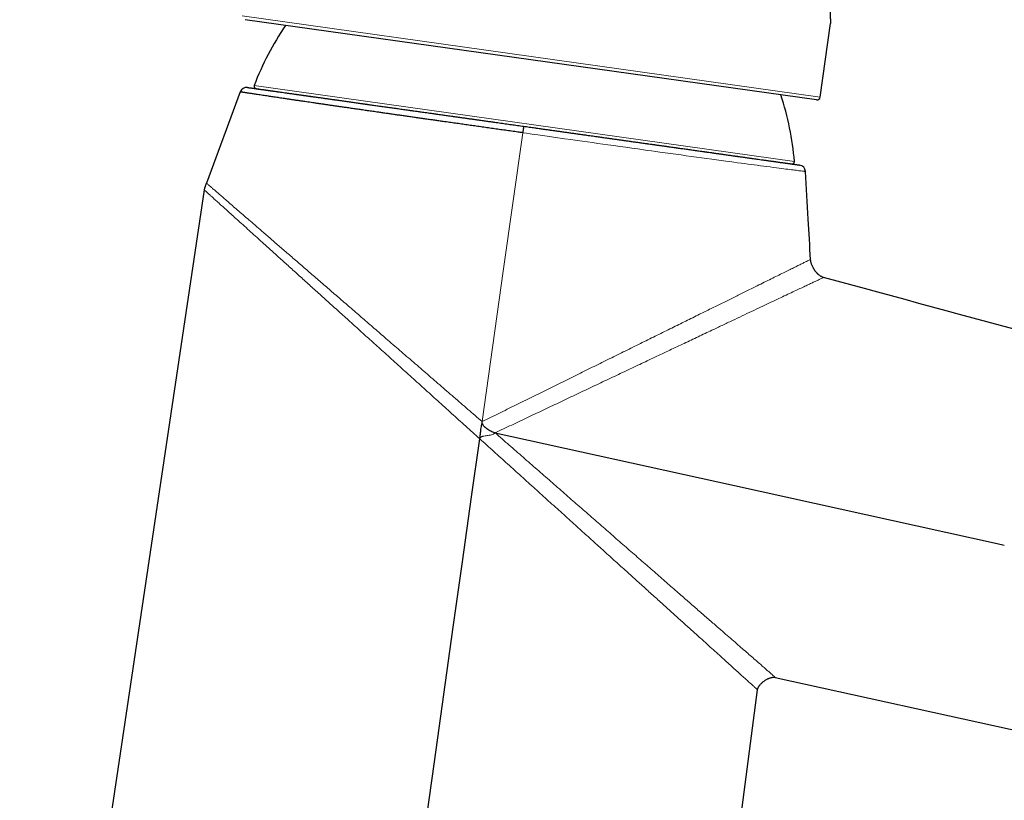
# Model space of a CAD drawing. Header units: millimetres. Extents: x 8 to 761, y 12 to 790.
# Tile 233 of 240: x 616 to 701, y 626 to 694. Entities that reach past the tile are written whole.
import ezdxf

# ---------------------------------------------------------------- set-up
doc = ezdxf.new("R2010")
doc.units = ezdxf.units.MM

msp = doc.modelspace()

# ---------------------------------------------------------------- linework, layer by layer
at = {"color": 252, "linetype": 'Continuous', "lineweight": 0}
for p, q in [((634.885, 694.462), (684.993, 687.42)), ((635.924, 688.415), (682.755, 681.833))]:
    msp.add_line(p, q, dxfattribs=at)
at = {"color": 7, "linetype": 'Continuous', "lineweight": 30}
for p, q in [((684.654, 687.164), (635.141, 694.123)), ((684.993, 687.42), (685.891, 693.807)), ((634.708, 687.862), (631.783, 679.96)), ((631.59, 679.373), (615.598, 572.051)), ((681.098, 637.123), (724.964, 627.445)), ((671.212, 571.885), (679.558, 636.045))]:
    msp.add_line(p, q, dxfattribs=at)
at = {"color": 252, "linetype": 'Continuous', "lineweight": 0, "flags": 128}
for points in [[(659.203, 684.322), (657.52, 672.333), (655.688, 659.285)], [(683.712, 680.965), (683.709, 680.965), (683.694, 680.967), (683.67, 680.97), (683.636, 680.974), (683.587, 680.981), (683.525, 680.988), (683.445, 680.998), (683.35, 681.01), (683.253, 681.022), (683.145, 681.036), (683.026, 681.051), (682.895, 681.068), (682.774, 681.083), (682.645, 681.099), (682.507, 681.117), (682.362, 681.135), (682.197, 681.156), (682.022, 681.179), (681.838, 681.202), (681.645, 681.227), (681.424, 681.256), (681.191, 681.286), (680.921, 681.321), (680.637, 681.358), (680.374, 681.392), (680.1, 681.428), (679.816, 681.466), (679.522, 681.504), (679.263, 681.539), (678.998, 681.574), (678.725, 681.61), (678.446, 681.647), (678.138, 681.688), (677.822, 681.731), (677.498, 681.774), (677.168, 681.819), (676.796, 681.869), (676.416, 681.92), (676.004, 681.976), (675.583, 682.033), (675.153, 682.092), (674.712, 682.152), (674.262, 682.213), (673.805, 682.276), (673.368, 682.336), (672.923, 682.397), (672.472, 682.46), (672.013, 682.523), (671.547, 682.588), (671.076, 682.653), (670.729, 682.701), (670.379, 682.75), (670.026, 682.799), (669.67, 682.848), (669.167, 682.919), (668.659, 682.989), (668.147, 683.061), (667.627, 683.134), (667.104, 683.207), (666.576, 683.281), (666.141, 683.342), (665.703, 683.404), (665.264, 683.466), (664.821, 683.528), (664.376, 683.591), (663.929, 683.654), (663.374, 683.732), (662.818, 683.811), (662.258, 683.89), (661.697, 683.969), (661.106, 684.053), (660.513, 684.137), (660.186, 684.183), (659.859, 684.229), (659.531, 684.276), (659.203, 684.322), (659.203, 684.322), (659.203, 684.322)]]:
    msp.add_lwpolyline(points, dxfattribs=at)
at = {"color": 7, "linetype": 'Continuous', "lineweight": 30, "flags": 128}
for points in [[(656.806, 658.315), (677.565, 653.738), (700.319, 648.721), (700.947, 648.582)], [(650.847, 624.854), (651.541, 629.786), (652.364, 635.635), (653.187, 641.484), (653.979, 647.121), (654.772, 652.757), (655.48, 657.798)]]:
    msp.add_lwpolyline(points, dxfattribs=at)
at = {"color": 7, "linetype": 'Continuous', "lineweight": 30}
for centre, radius, start, end in [((659.11, 679.615), 24.8, 145.59085, 159.2177), ((635.271, 687.654), 0.6, 82.00644, 159.65724), ((636.111, 688.344), 0.2, 159.2177, 262), ((658.042, 679.765), 24.8, 4.7823, 18.40915), ((684.696, 687.461), 0.3, 262, 352), ((682.556, 681.816), 0.2, 262, 4.7823), ((683.114, 680.93), 0.6, 3.32514, 82.009)]:
    msp.add_arc(centre, radius, start, end, dxfattribs=at)
for points, knots in [([(687.352, 704.205), (687.352, 704.204), (687.351, 704.202), (687.346, 704.189), (687.339, 704.168), (687.329, 704.14), (687.318, 704.108), (687.306, 704.075), (687.292, 704.037), (687.275, 703.988), (687.255, 703.929), (687.23, 703.856), (687.202, 703.776), (687.173, 703.689), (687.143, 703.601), (687.115, 703.514), (687.088, 703.432), (687.06, 703.346), (687.027, 703.244), (686.99, 703.127), (686.949, 702.993), (686.906, 702.853), (686.863, 702.706), (686.821, 702.565), (686.783, 702.431), (686.748, 702.306), (686.713, 702.178), (686.674, 702.032), (686.634, 701.882), (686.595, 701.73), (686.561, 701.591), (686.526, 701.449), (686.488, 701.288), (686.446, 701.106), (686.401, 700.903), (686.357, 700.694), (686.313, 700.481), (686.272, 700.268), (686.232, 700.055), (686.195, 699.844), (686.159, 699.63), (686.127, 699.432), (686.1, 699.25), (686.076, 699.085), (686.053, 698.92), (686.029, 698.735), (686.005, 698.535), (685.981, 698.321), (685.959, 698.111), (685.938, 697.901), (685.922, 697.71), (685.908, 697.537), (685.896, 697.381), (685.886, 697.227), (685.875, 697.057), (685.865, 696.874), (685.856, 696.679), (685.849, 696.489), (685.843, 696.303), (685.839, 696.136), (685.836, 695.987), (685.834, 695.855), (685.833, 695.726), (685.833, 695.585), (685.833, 695.436), (685.834, 695.279), (685.836, 695.13), (685.839, 694.987), (685.842, 694.861), (685.845, 694.752), (685.848, 694.658), (685.851, 694.568), (685.855, 694.473), (685.859, 694.375), (685.864, 694.278), (685.868, 694.191), (685.872, 694.111), (685.876, 694.047), (685.879, 693.994), (685.882, 693.951), (685.884, 693.914), (685.886, 693.879), (685.888, 693.848), (685.889, 693.824), (685.89, 693.811), (685.891, 693.805), (685.891, 693.807), (685.891, 693.807)], [0, 0, 0, 0, 0.013039, 0.026079, 0.039211, 0.052343, 0.062325, 0.072307, 0.08233, 0.092353, 0.105836, 0.118873, 0.13191, 0.145038, 0.158165, 0.168138, 0.178111, 0.188124, 0.198136, 0.211601, 0.224807, 0.238014, 0.251312, 0.264609, 0.274712, 0.284815, 0.294959, 0.305103, 0.318745, 0.328706, 0.338666, 0.348666, 0.358666, 0.372176, 0.385711, 0.399422, 0.413159, 0.426949, 0.440088, 0.453226, 0.46646, 0.479693, 0.489755, 0.499816, 0.509921, 0.520025, 0.53362, 0.546552, 0.559483, 0.572505, 0.585526, 0.595421, 0.605316, 0.61525, 0.625184, 0.638544, 0.651574, 0.664605, 0.677724, 0.690842, 0.700808, 0.710773, 0.720777, 0.730781, 0.744233, 0.757512, 0.770791, 0.784162, 0.797533, 0.807694, 0.817856, 0.828058, 0.838261, 0.851985, 0.86528, 0.878575, 0.891965, 0.905355, 0.915536, 0.925718, 0.935943, 0.946168, 0.959926, 0.972983, 0.98604, 0.999191, 1, 1, 1, 1]), ([(635.356, 688.248), (635.355, 688.248), (635.354, 688.248), (635.362, 688.247), (635.38, 688.245), (635.409, 688.24), (635.449, 688.235), (635.499, 688.228), (635.56, 688.219), (635.632, 688.209), (635.716, 688.197), (635.81, 688.184), (635.914, 688.169), (636.028, 688.153), (636.152, 688.136), (636.285, 688.117), (636.429, 688.097), (636.584, 688.075), (636.749, 688.052), (636.923, 688.028), (637.108, 688.002), (637.302, 687.974), (637.506, 687.946), (637.719, 687.916), (637.947, 687.884), (638.191, 687.849), (638.451, 687.813), (638.722, 687.775), (638.996, 687.736), (639.272, 687.698), (639.548, 687.659), (639.833, 687.619), (640.126, 687.577), (640.429, 687.535), (640.74, 687.491), (641.059, 687.446), (641.386, 687.4), (641.719, 687.354), (642.06, 687.306), (642.408, 687.257), (642.772, 687.206), (643.152, 687.152), (643.548, 687.096), (643.953, 687.04), (644.354, 686.983), (644.753, 686.927), (645.147, 686.872), (645.548, 686.815), (645.955, 686.758), (646.369, 686.7), (646.79, 686.641), (647.215, 686.581), (647.646, 686.521), (648.081, 686.46), (648.52, 686.398), (648.964, 686.335), (649.423, 686.271), (649.897, 686.204), (650.387, 686.135), (650.881, 686.066), (651.367, 685.998), (651.846, 685.93), (652.315, 685.864), (652.788, 685.798), (653.265, 685.731), (653.745, 685.663), (654.229, 685.595), (654.715, 685.527), (655.202, 685.459), (655.691, 685.39), (656.181, 685.321), (656.671, 685.252), (657.175, 685.181), (657.692, 685.109), (658.221, 685.034), (658.751, 684.96), (659.105, 684.91), (659.281, 684.885)], [0, 0, 0, 0, 0.00418, 0.017359, 0.030536, 0.043875, 0.057217, 0.070559, 0.083898, 0.097477, 0.111059, 0.124641, 0.13822, 0.151477, 0.164737, 0.177996, 0.191253, 0.204606, 0.217961, 0.231317, 0.24467, 0.257974, 0.271282, 0.284589, 0.297894, 0.312204, 0.326517, 0.34083, 0.35514, 0.368311, 0.381485, 0.394658, 0.407829, 0.42109, 0.434354, 0.447618, 0.460879, 0.474095, 0.487314, 0.500532, 0.513748, 0.527907, 0.542069, 0.556231, 0.570389, 0.583533, 0.59668, 0.609827, 0.622971, 0.636205, 0.649441, 0.662678, 0.675911, 0.6891, 0.702292, 0.715484, 0.728673, 0.742806, 0.756942, 0.771078, 0.785211, 0.798349, 0.811489, 0.82463, 0.837767, 0.850997, 0.864229, 0.877461, 0.890691, 0.903874, 0.91706, 0.930247, 0.94343, 0.957571, 0.971715, 0.985859, 1, 1, 1, 1]), ([(636.083, 688.146), (636.084, 688.146), (636.086, 688.145), (636.105, 688.143), (636.136, 688.138), (636.178, 688.132), (636.227, 688.125), (636.277, 688.118), (636.317, 688.113), (636.345, 688.109), (636.354, 688.108)], [0, 0, 0, 0, 0.150364, 0.300502, 0.45049, 0.60041, 0.750341, 0.848554, 0.946829, 1, 1, 1, 1]), ([(636.66, 688.065), (636.672, 688.063), (636.723, 688.056), (636.827, 688.041), (636.972, 688.021), (637.101, 688.003), (637.207, 687.988), (637.285, 687.977), (637.365, 687.965), (637.448, 687.954), (637.534, 687.942), (637.622, 687.929), (637.746, 687.912), (637.911, 687.889), (638.121, 687.859), (638.341, 687.828), (638.573, 687.796), (638.787, 687.766), (638.979, 687.739), (639.148, 687.715), (639.321, 687.691), (639.499, 687.666), (639.681, 687.64), (639.902, 687.609), (640.166, 687.572), (640.475, 687.528), (640.794, 687.484), (641.123, 687.437), (641.459, 687.39), (641.803, 687.342), (642.154, 687.293), (642.514, 687.242), (642.885, 687.19), (643.268, 687.136), (643.66, 687.081), (644.061, 687.024), (644.469, 686.967), (644.838, 686.915), (645.163, 686.87), (645.443, 686.83), (645.635, 686.803), (645.734, 686.789), (645.737, 686.789)], [0, 0, 0, 0, 0.0096, 0.042597, 0.075576, 0.108555, 0.123368, 0.138186, 0.153011, 0.167845, 0.18269, 0.197547, 0.212419, 0.243764, 0.275055, 0.306308, 0.337539, 0.368765, 0.389214, 0.409673, 0.430145, 0.450635, 0.471147, 0.491687, 0.523703, 0.555661, 0.587579, 0.619473, 0.651361, 0.68269, 0.714045, 0.745443, 0.7769, 0.808916, 0.840875, 0.872792, 0.904687, 0.936574, 0.957458, 0.978352, 0.999259, 1, 1, 1, 1]), ([(659.203, 684.322), (659.104, 684.336), (658.826, 684.375), (658.37, 684.44), (657.835, 684.516), (657.299, 684.591), (656.763, 684.667), (656.228, 684.743), (655.698, 684.818), (655.174, 684.892), (654.656, 684.966), (654.139, 685.039), (653.623, 685.112), (653.11, 685.185), (652.643, 685.251), (652.223, 685.311), (651.849, 685.364), (651.477, 685.417), (651.094, 685.472), (650.703, 685.527), (650.303, 685.584), (649.906, 685.641), (649.511, 685.697), (649.118, 685.753), (648.734, 685.808), (648.357, 685.862), (647.989, 685.915), (647.624, 685.967), (647.262, 686.019), (646.902, 686.07), (646.513, 686.126), (646.093, 686.187), (645.647, 686.251), (645.206, 686.314), (644.771, 686.377), (644.342, 686.439), (643.948, 686.496), (643.588, 686.548), (643.26, 686.595), (642.937, 686.642), (642.618, 686.688), (642.304, 686.734), (641.999, 686.778), (641.703, 686.821), (641.416, 686.863), (641.134, 686.904), (640.857, 686.945), (640.585, 686.985), (640.292, 687.028), (639.981, 687.073), (639.654, 687.121), (639.336, 687.168), (639.027, 687.214), (638.726, 687.258), (638.454, 687.298), (638.209, 687.335), (637.988, 687.368), (637.773, 687.4), (637.565, 687.431), (637.363, 687.461), (637.143, 687.494), (636.909, 687.529), (636.664, 687.566), (636.433, 687.6), (636.222, 687.632), (636.029, 687.661), (635.853, 687.688), (635.69, 687.713), (635.54, 687.735), (635.404, 687.756), (635.279, 687.775), (635.165, 687.792), (635.063, 687.808), (634.973, 687.822), (634.9, 687.833), (634.84, 687.842), (634.794, 687.849), (634.757, 687.855), (634.729, 687.859), (634.711, 687.862), (634.71, 687.862), (634.71, 687.862)], [0, 0, 0, 0, 0.007735, 0.021693, 0.035652, 0.04961, 0.063627, 0.077646, 0.091664, 0.105369, 0.119075, 0.13278, 0.146543, 0.160308, 0.174071, 0.184258, 0.194445, 0.204642, 0.21484, 0.22598, 0.237122, 0.248263, 0.259434, 0.270607, 0.281779, 0.292518, 0.303258, 0.313997, 0.324764, 0.335532, 0.346299, 0.360167, 0.374036, 0.387904, 0.401831, 0.415759, 0.429686, 0.440849, 0.452013, 0.463175, 0.474369, 0.485563, 0.496756, 0.507514, 0.518273, 0.52903, 0.539816, 0.550601, 0.561387, 0.575276, 0.589167, 0.603056, 0.617004, 0.630955, 0.644903, 0.656198, 0.667493, 0.678788, 0.690115, 0.701443, 0.71277, 0.728464, 0.744159, 0.759893, 0.775627, 0.79011, 0.804594, 0.819108, 0.833622, 0.84773, 0.861844, 0.876468, 0.891092, 0.905748, 0.920403, 0.93323, 0.946056, 0.958904, 0.971751, 0.987528, 1, 1, 1, 1]), ([(647.863, 686.49), (647.891, 686.486), (648.07, 686.461), (648.406, 686.414), (648.793, 686.359), (649.104, 686.316), (649.336, 686.283), (649.57, 686.25), (649.804, 686.217), (650.041, 686.184), (650.278, 686.151), (650.517, 686.117), (650.852, 686.07), (651.285, 686.009), (651.818, 685.934), (652.355, 685.859), (652.895, 685.783), (653.377, 685.715), (653.798, 685.656), (654.158, 685.605), (654.52, 685.555), (654.88, 685.504), (655.234, 685.454), (655.644, 685.397), (656.111, 685.331), (656.64, 685.257), (657.171, 685.182), (657.697, 685.108), (658.046, 685.059), (658.218, 685.035)], [0, 0, 0, 0, 0.008897, 0.057141, 0.105376, 0.129068, 0.152766, 0.176474, 0.200195, 0.223931, 0.247686, 0.271462, 0.295262, 0.347306, 0.399261, 0.451158, 0.503028, 0.5549, 0.588882, 0.622887, 0.656923, 0.691001, 0.724213, 0.756344, 0.805462, 0.85453, 0.903575, 0.952622, 1, 1, 1, 1]), ([(659.281, 684.885), (659.444, 684.863), (659.769, 684.817), (660.256, 684.748), (660.743, 684.68), (661.23, 684.612), (661.718, 684.543), (662.209, 684.474), (662.702, 684.405), (663.193, 684.336), (663.684, 684.267), (664.174, 684.198), (664.663, 684.129), (665.149, 684.061), (665.635, 683.992), (666.12, 683.924), (666.603, 683.856), (667.084, 683.789), (667.566, 683.721), (668.051, 683.653), (668.537, 683.585), (669.019, 683.517), (669.481, 683.452), (669.922, 683.39), (670.344, 683.331), (670.762, 683.272), (671.176, 683.214), (671.586, 683.156), (671.992, 683.099), (672.393, 683.043), (672.792, 682.987), (673.189, 682.931), (673.583, 682.875), (673.972, 682.821), (674.378, 682.764), (674.799, 682.704), (675.235, 682.643), (675.662, 682.583), (676.058, 682.528), (676.424, 682.476), (676.763, 682.429), (677.094, 682.382), (677.418, 682.336), (677.735, 682.292), (678.046, 682.248), (678.349, 682.206), (678.645, 682.164), (678.932, 682.124), (679.214, 682.084), (679.489, 682.045), (679.757, 682.008), (680.016, 681.971), (680.266, 681.936), (680.507, 681.902), (680.734, 681.87), (680.949, 681.84), (681.152, 681.812), (681.346, 681.784), (681.531, 681.758), (681.708, 681.734), (681.875, 681.71), (682.033, 681.688), (682.181, 681.667), (682.321, 681.647), (682.451, 681.629), (682.571, 681.612), (682.681, 681.597), (682.78, 681.583), (682.869, 681.57), (682.948, 681.559), (683.015, 681.55), (683.072, 681.542), (683.118, 681.535), (683.154, 681.53), (683.179, 681.527), (683.195, 681.525), (683.196, 681.524), (683.197, 681.524)], [0, 0, 0, 0, 0.013015, 0.026034, 0.039054, 0.052073, 0.065088, 0.078362, 0.09164, 0.104917, 0.118192, 0.13156, 0.14493, 0.1583, 0.171668, 0.185189, 0.198713, 0.212237, 0.225758, 0.239776, 0.253799, 0.267821, 0.28184, 0.294483, 0.307128, 0.319773, 0.332416, 0.345138, 0.357863, 0.370588, 0.38331, 0.396342, 0.409377, 0.422412, 0.435444, 0.450885, 0.466329, 0.481774, 0.497215, 0.51029, 0.52337, 0.536451, 0.549531, 0.562606, 0.575821, 0.589039, 0.602259, 0.615478, 0.628693, 0.64226, 0.655833, 0.669409, 0.682986, 0.696559, 0.710125, 0.723149, 0.736176, 0.749203, 0.762227, 0.775339, 0.788454, 0.801569, 0.814681, 0.828025, 0.841371, 0.854717, 0.868061, 0.881502, 0.894947, 0.908391, 0.921833, 0.934928, 0.948028, 0.961129, 0.974229, 0.987324, 1, 1, 1, 1]), ([(660.26, 684.748), (660.297, 684.743), (660.512, 684.712), (660.904, 684.657), (661.435, 684.583), (661.903, 684.517), (662.31, 684.46), (662.656, 684.411), (663.001, 684.363), (663.349, 684.314), (663.703, 684.264), (664.123, 684.205), (664.605, 684.137), (665.143, 684.062), (665.678, 683.986), (666.112, 683.925), (666.446, 683.878), (666.682, 683.845), (666.918, 683.812), (667.153, 683.779), (667.387, 683.746), (667.621, 683.713), (667.94, 683.669), (668.342, 683.612), (668.824, 683.544), (669.3, 683.477), (669.772, 683.411), (670.184, 683.353), (670.539, 683.303), (670.839, 683.261), (671.136, 683.219), (671.431, 683.178), (671.723, 683.137), (672.068, 683.088), (672.426, 683.038), (672.683, 683.002), (672.794, 682.986)], [0, 0, 0, 0, 0.008342, 0.047974, 0.087588, 0.127205, 0.153156, 0.179123, 0.205113, 0.23113, 0.257892, 0.285469, 0.326778, 0.36804, 0.409278, 0.450517, 0.469039, 0.487568, 0.506106, 0.524656, 0.543218, 0.561797, 0.580393, 0.619588, 0.658716, 0.697797, 0.73685, 0.775895, 0.801467, 0.827049, 0.852649, 0.87827, 0.90392, 0.929603, 0.969638, 1, 1, 1, 1]), ([(674.87, 682.694), (674.901, 682.69), (675.064, 682.667), (675.35, 682.627), (675.73, 682.574), (676.104, 682.521), (676.47, 682.47), (676.827, 682.42), (677.174, 682.371), (677.473, 682.329), (677.727, 682.293), (677.938, 682.263), (678.095, 682.241), (678.18, 682.229), (678.197, 682.227)], [0, 0, 0, 0, 0.024741, 0.130113, 0.235683, 0.343129, 0.45038, 0.557496, 0.664533, 0.771548, 0.841634, 0.911752, 0.981918, 1, 1, 1, 1]), ([(678.497, 682.185), (678.514, 682.182), (678.597, 682.171), (678.775, 682.146), (679.028, 682.11), (679.3, 682.072), (679.498, 682.044), (679.602, 682.029), (679.623, 682.027)], [0, 0, 0, 0, 0.0417641, 0.2057529, 0.4507715, 0.6953675, 0.939666, 1, 1, 1, 1]), ([(679.886, 681.99), (679.943, 681.982), (680.038, 681.968), (680.168, 681.95), (680.28, 681.934), (680.389, 681.919), (680.496, 681.904), (680.601, 681.889), (680.702, 681.875), (680.801, 681.861), (680.936, 681.842), (681.102, 681.819), (681.29, 681.792), (681.466, 681.768), (681.628, 681.745), (681.76, 681.726), (681.867, 681.711), (681.952, 681.699), (682.031, 681.688), (682.103, 681.678), (682.169, 681.669), (682.239, 681.659), (682.31, 681.649), (682.377, 681.64), (682.432, 681.632), (682.475, 681.626), (682.506, 681.621), (682.525, 681.619), (682.527, 681.618), (682.528, 681.618)], [0, 0, 0, 0, 0.032466, 0.055512, 0.078564, 0.101625, 0.124699, 0.147787, 0.170894, 0.194022, 0.217173, 0.267797, 0.318335, 0.368817, 0.419271, 0.469729, 0.502784, 0.535861, 0.56897, 0.602118, 0.634429, 0.665693, 0.713483, 0.76122, 0.808929, 0.856636, 0.904367, 0.952147, 1, 1, 1, 1]), ([(683.711, 680.965), (683.712, 680.965), (683.713, 680.965), (683.713, 680.965), (683.713, 680.965)], [0, 0, 0, 0, 0.988998, 1, 1, 1, 1]), ([(684.154, 673.349), (684.087, 674.507), (683.94, 677.046), (683.793, 679.585), (683.713, 680.965)], [0, 0, 0, 0, 0.456412, 1, 1, 1, 1]), ([(631.785, 679.966), (631.779, 679.951), (631.767, 679.918), (631.746, 679.864), (631.722, 679.804), (631.697, 679.741), (631.672, 679.676), (631.649, 679.61), (631.626, 679.537), (631.605, 679.458), (631.595, 679.402), (631.59, 679.373)], [0, 0, 0, 0, 0.079243, 0.1705224, 0.2745976, 0.3918538, 0.4953422, 0.6075738, 0.7287401, 0.8592541, 1, 1, 1, 1]), ([(685.278, 671.782), (685.246, 671.792), (685.184, 671.812), (685.097, 671.853), (685.018, 671.899), (684.946, 671.949), (684.881, 672), (684.824, 672.049), (684.777, 672.093), (684.74, 672.13), (684.711, 672.161), (684.683, 672.192), (684.654, 672.225), (684.622, 672.264), (684.595, 672.298), (684.571, 672.328), (684.551, 672.355), (684.529, 672.386), (684.502, 672.426), (684.47, 672.474), (684.433, 672.533), (684.391, 672.607), (684.343, 672.697), (684.293, 672.805), (684.249, 672.915), (684.213, 673.024), (684.186, 673.129), (684.164, 673.238), (684.158, 673.312), (684.154, 673.349)], [0, 0, 0, 0, 0.049481, 0.097036, 0.142121, 0.184133, 0.226846, 0.264341, 0.296107, 0.321771, 0.341611, 0.35919, 0.383559, 0.40742, 0.432597, 0.4485, 0.464036, 0.482179, 0.505679, 0.534546, 0.568757, 0.608232, 0.660712, 0.71967, 0.784363, 0.836011, 0.889677, 0.944624, 1, 1, 1, 1]), ([(760.314, 651.403), (747.887, 654.778), (722.874, 661.571), (697.862, 668.364), (685.277, 671.782)], [0, 0, 0, 0, 0.496866, 1, 1, 1, 1]), ([(655.488, 657.797), (655.499, 657.902), (655.52, 658.11), (655.553, 658.39), (655.584, 658.638), (655.616, 658.854), (655.651, 659.069), (655.681, 659.212), (655.695, 659.283)], [0, 0, 0, 0, 0.209172, 0.418404, 0.563643, 0.708927, 0.854407, 1, 1, 1, 1]), ([(656.805, 658.31), (656.741, 658.328), (656.615, 658.364), (656.375, 658.472), (656.149, 658.607), (655.946, 658.774), (655.81, 658.917), (655.723, 659.058), (655.684, 659.186), (655.686, 659.252), (655.688, 659.285)], [0, 0, 0, 0, 0.1250922, 0.2502175, 0.5002466, 0.6253506, 0.7503826, 0.8751523, 0.9376153, 1, 1, 1, 1]), ([(679.558, 636.045), (679.56, 636.055), (679.563, 636.076), (679.57, 636.107), (679.579, 636.137), (679.589, 636.167), (679.605, 636.208), (679.629, 636.259), (679.66, 636.315), (679.691, 636.363), (679.72, 636.404), (679.749, 636.442), (679.791, 636.495), (679.852, 636.562), (679.934, 636.643), (680.026, 636.724), (680.125, 636.8), (680.228, 636.87), (680.33, 636.933), (680.432, 636.987), (680.524, 637.029), (680.61, 637.063), (680.695, 637.091), (680.78, 637.114), (680.864, 637.129), (680.942, 637.136), (681.02, 637.136), (681.072, 637.127), (681.098, 637.123)], [0, 0, 0, 0, 0.015864, 0.031605, 0.047171, 0.062498, 0.077518, 0.113257, 0.145616, 0.173732, 0.197311, 0.220694, 0.245265, 0.29794, 0.355207, 0.416769, 0.479817, 0.541481, 0.601147, 0.658297, 0.712652, 0.752007, 0.796462, 0.84497, 0.883202, 0.922257, 0.961403, 1, 1, 1, 1])]:
    msp.add_open_spline(points, degree=3, knots=knots, dxfattribs=at)
msp.add_open_spline([(659.281, 684.885), (659.281, 684.884), (659.281, 684.883), (659.279, 684.868), (659.276, 684.845), (659.272, 684.812), (659.266, 684.772), (659.259, 684.723), (659.252, 684.668), (659.243, 684.607), (659.234, 684.54), (659.224, 684.47), (659.214, 684.397), (659.207, 684.347), (659.203, 684.322)], degree=3, dxfattribs=at)
at = {"color": 252, "linetype": 'Continuous', "lineweight": 0}
for points, knots in [([(631.785, 679.959), (631.788, 679.957), (631.794, 679.952), (631.858, 679.897), (631.965, 679.804), (632.118, 679.671), (632.316, 679.5), (632.557, 679.291), (632.839, 679.047), (633.162, 678.768), (633.524, 678.454), (633.925, 678.107), (634.362, 677.729), (634.833, 677.321), (635.336, 676.885), (635.87, 676.424), (636.478, 675.897), (637.169, 675.3), (637.946, 674.627), (638.759, 673.924), (639.603, 673.194), (640.476, 672.438), (641.377, 671.659), (642.304, 670.857), (643.252, 670.037), (644.221, 669.199), (645.208, 668.346), (646.209, 667.48), (647.272, 666.561), (648.397, 665.587), (649.587, 664.559), (650.791, 663.518), (652.005, 662.469), (653.227, 661.412), (654.456, 660.349), (655.276, 659.64), (655.687, 659.285)], [0, 0, 0, 0, 0.0224501, 0.0474751, 0.0725425, 0.0976533, 0.1228089, 0.1479165, 0.1729315, 0.1979192, 0.2229422, 0.2480591, 0.2732238, 0.29836, 0.3234803, 0.3485924, 0.3737003, 0.4050774, 0.4364398, 0.4677724, 0.4990534, 0.5303121, 0.5615958, 0.5928999, 0.6242154, 0.6555291, 0.6868242, 0.7180808, 0.7492765, 0.7849187, 0.8206298, 0.856406, 0.8922408, 0.9281253, 0.964049, 1, 1, 1, 1]), ([(631.591, 679.372), (631.595, 679.369), (631.602, 679.363), (631.67, 679.301), (631.782, 679.2), (631.941, 679.056), (632.144, 678.873), (632.391, 678.65), (632.681, 678.388), (633.011, 678.09), (633.38, 677.757), (633.785, 677.391), (634.227, 676.992), (634.702, 676.563), (635.21, 676.104), (635.747, 675.619), (636.358, 675.067), (637.051, 674.441), (637.832, 673.736), (638.648, 672.999), (639.495, 672.234), (640.369, 671.445), (641.268, 670.633), (642.19, 669.8), (643.135, 668.946), (644.101, 668.074), (645.085, 667.185), (646.083, 666.283), (647.141, 665.328), (648.259, 664.317), (649.439, 663.252), (650.631, 662.175), (651.832, 661.09), (653.042, 659.997), (654.257, 658.899), (655.069, 658.166), (655.476, 657.799)], [0, 0, 0, 0, 0.023639, 0.048596, 0.073518, 0.098476, 0.123542, 0.148667, 0.17376, 0.198831, 0.223882, 0.248914, 0.273976, 0.299093, 0.324226, 0.349331, 0.374362, 0.405632, 0.436976, 0.468351, 0.499706, 0.530972, 0.562169, 0.593356, 0.624592, 0.655911, 0.687269, 0.718597, 0.749826, 0.785445, 0.821098, 0.856791, 0.892526, 0.928306, 0.964131, 1, 1, 1, 1]), ([(684.153, 673.349), (684.148, 673.346), (684.138, 673.341), (684.051, 673.298), (683.909, 673.228), (683.711, 673.13), (683.458, 673.004), (683.149, 672.851), (682.789, 672.673), (682.379, 672.47), (681.922, 672.244), (681.421, 671.996), (680.877, 671.727), (680.295, 671.439), (679.676, 671.133), (679.024, 670.81), (678.282, 670.443), (677.446, 670.03), (676.509, 669.567), (675.536, 669.086), (674.482, 668.565), (673.344, 668.003), (672.119, 667.398), (670.859, 666.776), (669.57, 666.139), (668.255, 665.49), (666.92, 664.83), (665.567, 664.162), (664.198, 663.486), (662.812, 662.802), (661.411, 662.11), (659.995, 661.411), (658.568, 660.707), (657.131, 659.997), (656.169, 659.522), (655.688, 659.285)], [0, 0, 0, 0, 0.024059, 0.049191, 0.074372, 0.099545, 0.12465, 0.149718, 0.174824, 0.199959, 0.225112, 0.250265, 0.27539, 0.300486, 0.325567, 0.35064, 0.375707, 0.407028, 0.43832, 0.469558, 0.50071, 0.536293, 0.571956, 0.607671, 0.643404, 0.679114, 0.714752, 0.75027, 0.785741, 0.821281, 0.856892, 0.892572, 0.928318, 0.964129, 1, 1, 1, 1]), ([(656.805, 658.31), (657.286, 658.538), (658.245, 658.993), (659.676, 659.67), (661.095, 660.343), (662.502, 661.009), (663.896, 661.669), (665.278, 662.324), (666.647, 662.972), (668.004, 663.615), (669.343, 664.249), (670.659, 664.872), (671.945, 665.48), (673.198, 666.073), (674.416, 666.649), (675.515, 667.169), (676.5, 667.635), (677.378, 668.05), (678.228, 668.451), (679.044, 668.837), (679.819, 669.204), (680.552, 669.55), (681.24, 669.875), (681.888, 670.181), (682.472, 670.457), (682.995, 670.704), (683.457, 670.922), (683.872, 671.118), (684.238, 671.291), (684.552, 671.439), (684.813, 671.562), (685.017, 671.659), (685.167, 671.729), (685.252, 671.77), (685.287, 671.786), (685.277, 671.782), (685.277, 671.782)], [0, 0, 0, 0, 0.035796, 0.071416, 0.106908, 0.142323, 0.177713, 0.213128, 0.248623, 0.284297, 0.320107, 0.355907, 0.391568, 0.427117, 0.462627, 0.498173, 0.526159, 0.554255, 0.582385, 0.610476, 0.638469, 0.665901, 0.69333, 0.720817, 0.748433, 0.773589, 0.798687, 0.823739, 0.848765, 0.873789, 0.898872, 0.924015, 0.949161, 0.974257, 0.99925, 1, 1, 1, 1]), ([(655.481, 657.798), (655.485, 657.813), (655.491, 657.844), (655.522, 657.898), (655.581, 657.95), (655.666, 657.99), (655.784, 658.026), (655.937, 658.054), (656.121, 658.079), (656.304, 658.105), (656.486, 658.142), (656.633, 658.192), (656.741, 658.254), (656.785, 658.298), (656.807, 658.32)], [0, 0, 0, 0, 0.031203, 0.062446, 0.124675, 0.187129, 0.249668, 0.374761, 0.499903, 0.625046, 0.750125, 0.875063, 0.937577, 1, 1, 1, 1]), ([(656.807, 658.32), (657.214, 657.964), (658.027, 657.253), (659.24, 656.193), (660.443, 655.14), (661.637, 654.096), (662.822, 653.061), (663.996, 652.034), (665.161, 651.016), (666.316, 650.007), (667.458, 649.01), (668.581, 648.029), (669.679, 647.07), (670.75, 646.135), (671.793, 645.226), (672.764, 644.379), (673.667, 643.593), (674.501, 642.865), (675.305, 642.165), (676.021, 641.542), (676.654, 640.99), (677.211, 640.505), (677.74, 640.044), (678.24, 639.609), (678.708, 639.202), (679.142, 638.824), (679.538, 638.48), (679.893, 638.171), (680.206, 637.899), (680.475, 637.664), (680.698, 637.47), (680.874, 637.318), (681.001, 637.207), (681.078, 637.14), (681.097, 637.123), (681.098, 637.123), (681.098, 637.123)], [0, 0, 0, 0, 0.035785, 0.071403, 0.106898, 0.142314, 0.177702, 0.213109, 0.248589, 0.284245, 0.320047, 0.355853, 0.391535, 0.427101, 0.462621, 0.498171, 0.529416, 0.560785, 0.592169, 0.623468, 0.648419, 0.673341, 0.698277, 0.723277, 0.748396, 0.773549, 0.798621, 0.82364, 0.848635, 0.873646, 0.898718, 0.923835, 0.948949, 0.974014, 0.998984, 1, 1, 1, 1]), ([(655.481, 657.798), (655.885, 657.433), (656.692, 656.704), (657.895, 655.617), (659.089, 654.538), (660.274, 653.467), (661.449, 652.405), (662.615, 651.351), (663.724, 650.35), (664.775, 649.4), (665.77, 648.501), (666.752, 647.613), (667.717, 646.742), (668.661, 645.888), (669.584, 645.054), (670.486, 644.24), (671.365, 643.446), (672.22, 642.673), (673.049, 641.924), (673.846, 641.204), (674.555, 640.563), (675.182, 639.997), (675.734, 639.499), (676.257, 639.026), (676.751, 638.58), (677.214, 638.162), (677.641, 637.776), (678.031, 637.424), (678.379, 637.109), (678.686, 636.832), (678.95, 636.594), (679.168, 636.397), (679.34, 636.242), (679.465, 636.129), (679.536, 636.065), (679.566, 636.038), (679.558, 636.045), (679.557, 636.046)], [0, 0, 0, 0, 0.035759, 0.071353, 0.106825, 0.142221, 0.177588, 0.212977, 0.24844, 0.279615, 0.310915, 0.342244, 0.37351, 0.404666, 0.435759, 0.466835, 0.497949, 0.529202, 0.560577, 0.591964, 0.623259, 0.648209, 0.673136, 0.698088, 0.723115, 0.748274, 0.773456, 0.798534, 0.823549, 0.848548, 0.873579, 0.898681, 0.923818, 0.94895, 0.974035, 0.999032, 1, 1, 1, 1])]:
    msp.add_open_spline(points, degree=3, knots=knots, dxfattribs=at)

doc.saveas('drawing.dxf')
